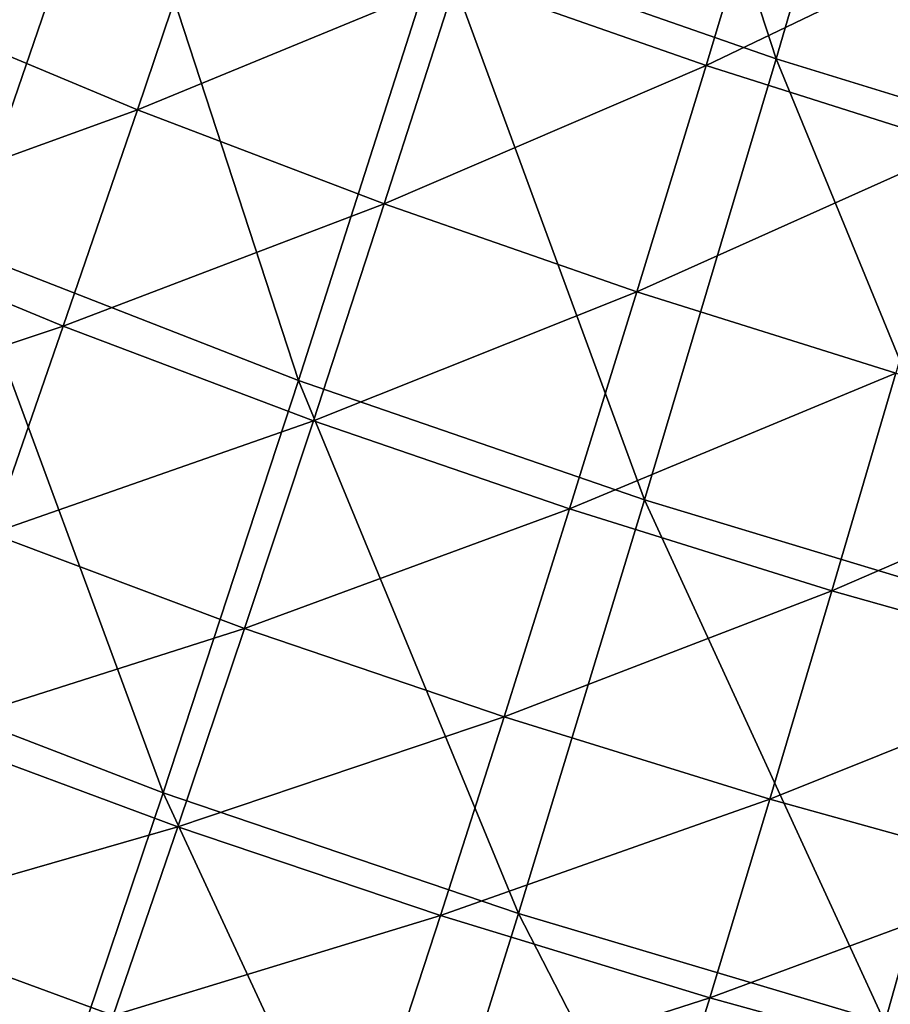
# Model space of a CAD drawing. Header units: millimetres. Extents: x -300 to 300, y -500 to 500.
# Tile 79 of 256: x -116 to -96, y -434 to -412. Entities that reach past the tile are written whole.
import ezdxf

# ---------------------------------------------------------------- set-up
doc = ezdxf.new("R2010")
doc.units = ezdxf.units.MM
doc.header["$LTSCALE"] = 81.481481
doc.layers.add('20', color=7, linetype='CONTINUOUS')
doc.layers.add('22', color=7, linetype='CONTINUOUS')

msp = doc.modelspace()

# ---------------------------------------------------------------- linework, layer by layer
at = {"layer": '20', "color": 153, "linetype": 'Continuous', "true_color": 0x80a2b4}
for points in [[(-98.741, -412.426, 58.648), (-103.007, -399.347, 60.86), (-106.288, -409.787, 58.514), (-98.741, -412.426, 58.648)], [(-95.685, -401.943, 60.992), (-103.007, -399.347, 60.86), (-98.741, -412.426, 58.648), (-95.685, -401.943, 60.992)], [(-90.965, -414.815, 58.772), (-95.685, -401.943, 60.992), (-98.741, -412.426, 58.648), (-90.965, -414.815, 58.772)], [(-113.607, -406.892, 58.372), (-120.702, -403.737, 58.223), (-116.974, -416.699, 55.813), (-113.607, -406.892, 58.372)], [(-109.447, -419.635, 55.955), (-113.607, -406.892, 58.372), (-116.974, -416.699, 55.813), (-109.447, -419.635, 55.955)], [(-106.288, -409.787, 58.514), (-113.607, -406.892, 58.372), (-109.447, -419.635, 55.955), (-106.288, -409.787, 58.514)], [(-101.686, -422.312, 56.088), (-106.288, -409.787, 58.514), (-109.447, -419.635, 55.955), (-101.686, -422.312, 56.088)], [(-98.741, -412.426, 58.648), (-106.288, -409.787, 58.514), (-101.686, -422.312, 56.088), (-98.741, -412.426, 58.648)], [(-93.686, -424.732, 56.213), (-98.741, -412.426, 58.648), (-101.686, -422.312, 56.088), (-93.686, -424.732, 56.213)], [(-90.965, -414.815, 58.772), (-98.741, -412.426, 58.648), (-93.686, -424.732, 56.213), (-90.965, -414.815, 58.772)], [(-112.479, -428.874, 53.174), (-116.974, -416.699, 55.813), (-120.202, -425.903, 53.034), (-112.479, -428.874, 53.174)], [(-109.447, -419.635, 55.955), (-116.974, -416.699, 55.813), (-112.479, -428.874, 53.174), (-109.447, -419.635, 55.955)], [(-104.513, -431.58, 53.306), (-109.447, -419.635, 55.955), (-112.479, -428.874, 53.174), (-104.513, -431.58, 53.306)], [(-101.686, -422.312, 56.088), (-109.447, -419.635, 55.955), (-104.513, -431.58, 53.306), (-101.686, -422.312, 56.088)], [(-96.3, -434.027, 53.429), (-101.686, -422.312, 56.088), (-104.513, -431.58, 53.306), (-96.3, -434.027, 53.429)], [(-93.686, -424.732, 56.213), (-101.686, -422.312, 56.088), (-96.3, -434.027, 53.429), (-93.686, -424.732, 56.213)], [(-87.839, -436.218, 53.543), (-93.686, -424.732, 56.213), (-96.3, -434.027, 53.429), (-87.839, -436.218, 53.543)], [(-115.377, -437.485, 50.162), (-120.202, -425.903, 53.034), (-123.286, -434.487, 50.024), (-115.377, -437.485, 50.162)], [(-112.479, -428.874, 53.174), (-120.202, -425.903, 53.034), (-115.377, -437.485, 50.162), (-112.479, -428.874, 53.174)], [(-107.217, -440.215, 50.291), (-112.479, -428.874, 53.174), (-115.377, -437.485, 50.162), (-107.217, -440.215, 50.291)], [(-104.513, -431.58, 53.306), (-112.479, -428.874, 53.174), (-107.217, -440.215, 50.291), (-104.513, -431.58, 53.306)], [(-98.802, -442.681, 50.412), (-104.513, -431.58, 53.306), (-107.217, -440.215, 50.291), (-98.802, -442.681, 50.412)], [(-96.3, -434.027, 53.429), (-104.513, -431.58, 53.306), (-98.802, -442.681, 50.412), (-96.3, -434.027, 53.429)]]:
    msp.add_3dface(points, dxfattribs=at)
at = {"layer": '22', "color": 153, "linetype": 'Continuous', "true_color": 0x80a2b4}
for points in [[(-100.308, -412.574, 43.052), (-105.893, -410.616, 42.951), (-98.72, -407.303, 44.345), (-100.308, -412.574, 43.052)], [(-93.088, -409.111, 44.441), (-100.308, -412.574, 43.052), (-98.72, -407.303, 44.345), (-93.088, -409.111, 44.441)], [(-113.056, -413.567, 41.498), (-118.456, -411.312, 41.388), (-111.348, -408.517, 42.847), (-113.056, -413.567, 41.498)], [(-105.893, -410.616, 42.951), (-113.056, -413.567, 41.498), (-111.348, -408.517, 42.847), (-105.893, -410.616, 42.951)], [(-94.591, -414.393, 43.148), (-100.308, -412.574, 43.052), (-93.088, -409.111, 44.441), (-94.591, -414.393, 43.148)], [(-107.523, -415.678, 41.603), (-113.056, -413.567, 41.498), (-105.893, -410.616, 42.951), (-107.523, -415.678, 41.603)], [(-100.308, -412.574, 43.052), (-107.523, -415.678, 41.603), (-105.893, -410.616, 42.951), (-100.308, -412.574, 43.052)], [(-113.056, -413.567, 41.498), (-120.191, -416.152, 39.984), (-118.456, -411.312, 41.388), (-113.056, -413.567, 41.498)], [(-101.858, -417.646, 41.704), (-107.523, -415.678, 41.603), (-100.308, -412.574, 43.052), (-101.858, -417.646, 41.704)], [(-94.591, -414.393, 43.148), (-101.858, -417.646, 41.704), (-100.308, -412.574, 43.052), (-94.591, -414.393, 43.148)], [(-114.718, -418.418, 40.094), (-120.191, -416.152, 39.984), (-113.056, -413.567, 41.498), (-114.718, -418.418, 40.094)], [(-107.523, -415.678, 41.603), (-114.718, -418.418, 40.094), (-113.056, -413.567, 41.498), (-107.523, -415.678, 41.603)], [(-96.057, -419.474, 41.801), (-101.858, -417.646, 41.704), (-94.591, -414.393, 43.148), (-96.057, -419.474, 41.801)], [(-109.11, -420.538, 40.2), (-114.718, -418.418, 40.094), (-107.523, -415.678, 41.603), (-109.11, -420.538, 40.2)], [(-101.858, -417.646, 41.704), (-109.11, -420.538, 40.2), (-107.523, -415.678, 41.603), (-101.858, -417.646, 41.704)], [(-114.718, -418.418, 40.094), (-121.876, -420.79, 38.526), (-120.191, -416.152, 39.984), (-114.718, -418.418, 40.094)], [(-103.367, -422.515, 40.301), (-109.11, -420.538, 40.2), (-101.858, -417.646, 41.704), (-103.367, -422.515, 40.301)], [(-96.057, -419.474, 41.801), (-103.367, -422.515, 40.301), (-101.858, -417.646, 41.704), (-96.057, -419.474, 41.801)], [(-116.333, -423.064, 38.635), (-121.876, -420.79, 38.526), (-114.718, -418.418, 40.094), (-116.333, -423.064, 38.635)], [(-109.11, -420.538, 40.2), (-116.333, -423.064, 38.635), (-114.718, -418.418, 40.094), (-109.11, -420.538, 40.2)], [(-97.486, -424.35, 40.399), (-103.367, -422.515, 40.301), (-96.057, -419.474, 41.801), (-97.486, -424.35, 40.399)], [(-90.121, -421.163, 41.893), (-97.486, -424.35, 40.399), (-96.057, -419.474, 41.801), (-90.121, -421.163, 41.893)], [(-110.653, -425.192, 38.742), (-116.333, -423.064, 38.635), (-109.11, -420.538, 40.2), (-110.653, -425.192, 38.742)], [(-103.367, -422.515, 40.301), (-110.653, -425.192, 38.742), (-109.11, -420.538, 40.2), (-103.367, -422.515, 40.301)], [(-91.467, -426.046, 40.491), (-97.486, -424.35, 40.399), (-90.121, -421.163, 41.893), (-91.467, -426.046, 40.491)], [(-104.835, -427.176, 38.844), (-110.653, -425.192, 38.742), (-103.367, -422.515, 40.301), (-104.835, -427.176, 38.844)], [(-97.486, -424.35, 40.399), (-104.835, -427.176, 38.844), (-103.367, -422.515, 40.301), (-97.486, -424.35, 40.399)], [(-110.653, -425.192, 38.742), (-117.9, -427.503, 37.123), (-116.333, -423.064, 38.635), (-110.653, -425.192, 38.742)], [(-98.877, -429.016, 38.942), (-104.835, -427.176, 38.844), (-97.486, -424.35, 40.399), (-98.877, -429.016, 38.942)], [(-91.467, -426.046, 40.491), (-98.877, -429.016, 38.942), (-97.486, -424.35, 40.399), (-91.467, -426.046, 40.491)], [(-112.151, -429.636, 37.229), (-117.9, -427.503, 37.123), (-110.653, -425.192, 38.742), (-112.151, -429.636, 37.229)], [(-104.835, -427.176, 38.844), (-112.151, -429.636, 37.229), (-110.653, -425.192, 38.742), (-104.835, -427.176, 38.844)], [(-92.777, -430.717, 39.035), (-98.877, -429.016, 38.942), (-91.467, -426.046, 40.491), (-92.777, -430.717, 39.035)], [(-106.26, -431.624, 37.332), (-112.151, -429.636, 37.229), (-104.835, -427.176, 38.844), (-106.26, -431.624, 37.332)], [(-98.877, -429.016, 38.942), (-106.26, -431.624, 37.332), (-104.835, -427.176, 38.844), (-98.877, -429.016, 38.942)], [(-112.151, -429.636, 37.229), (-119.416, -431.728, 35.557), (-117.9, -427.503, 37.123), (-112.151, -429.636, 37.229)], [(-100.227, -433.468, 37.43), (-106.26, -431.624, 37.332), (-98.877, -429.016, 38.942), (-100.227, -433.468, 37.43)], [(-92.777, -430.717, 39.035), (-100.227, -433.468, 37.43), (-98.877, -429.016, 38.942), (-92.777, -430.717, 39.035)], [(-113.601, -433.865, 35.664), (-119.416, -431.728, 35.557), (-112.151, -429.636, 37.229), (-113.601, -433.865, 35.664)], [(-106.26, -431.624, 37.332), (-113.601, -433.865, 35.664), (-112.151, -429.636, 37.229), (-106.26, -431.624, 37.332)], [(-94.05, -435.172, 37.524), (-100.227, -433.468, 37.43), (-92.777, -430.717, 39.035), (-94.05, -435.172, 37.524)], [(-113.601, -433.865, 35.664), (-120.882, -435.736, 33.942), (-119.416, -431.728, 35.557), (-113.601, -433.865, 35.664)], [(-107.642, -435.855, 35.767), (-113.601, -433.865, 35.664), (-106.26, -431.624, 37.332), (-107.642, -435.855, 35.767)], [(-100.227, -433.468, 37.43), (-107.642, -435.855, 35.767), (-106.26, -431.624, 37.332), (-100.227, -433.468, 37.43)], [(-101.537, -437.701, 35.866), (-107.642, -435.855, 35.767), (-100.227, -433.468, 37.43), (-101.537, -437.701, 35.866)], [(-94.05, -435.172, 37.524), (-101.537, -437.701, 35.866), (-100.227, -433.468, 37.43), (-94.05, -435.172, 37.524)]]:
    msp.add_3dface(points, dxfattribs=at)

doc.saveas('drawing.dxf')
